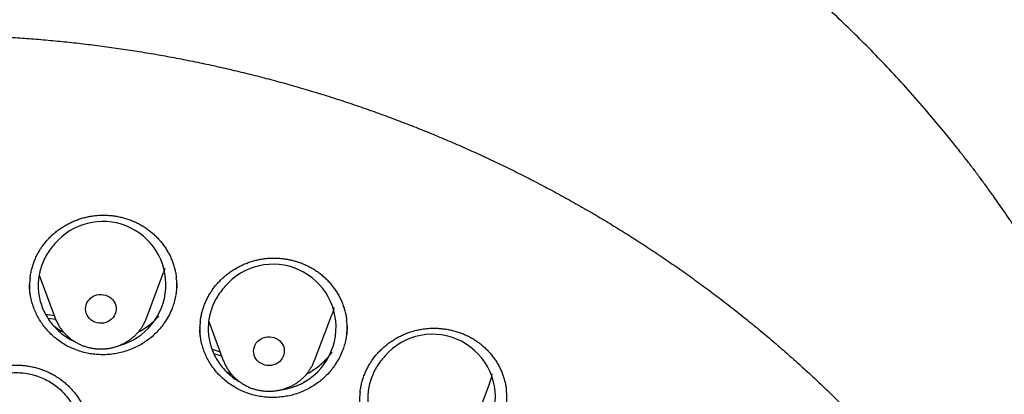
# Model space of a CAD drawing. Header units: millimetres. Extents: x 8 to 806, y 12 to 1720.
# Tile 124 of 131: x 402 to 427, y 1587 to 1597. Entities that reach past the tile are written whole.
import ezdxf

# ---------------------------------------------------------------- set-up
doc = ezdxf.new("R2010")
doc.units = ezdxf.units.MM

msp = doc.modelspace()

# ---------------------------------------------------------------- linework, layer by layer
at = {"color": 7, "linetype": 'Continuous', "lineweight": 30}
for p, q in [((402.161, 1589.912), (402.582, 1588.795)), ((404.958, 1588.795), (405.405, 1589.983)), ((401.911, 1589.684), (401.911, 1589.689)), ((409.336, 1587.694), (409.783, 1588.883)), ((402.598, 1588.759), (402.397, 1588.784)), ((404.958, 1588.795), (404.956, 1588.791)), ((406.579, 1588.706), (406.959, 1587.694)), ((404.778, 1588.479), (404.809, 1588.472)), ((406.346, 1588.551), (406.346, 1588.566)), ((406.919, 1587.802), (406.713, 1587.866)), ((409.336, 1587.694), (409.334, 1587.689)), ((413.443, 1585.897), (413.89, 1587.086))]:
    msp.add_line(p, q, dxfattribs=at)
at = {"color": 7, "linetype": 'Continuous', "lineweight": 30, "flags": 128}
for points in [[(405.441, 1590.09), (405.438, 1590.081), (405.405, 1589.983)], [(403.839, 1589.406), (403.896, 1589.392), (403.95, 1589.371), (404, 1589.343), (404.045, 1589.309), (404.084, 1589.268), (404.117, 1589.223), (404.142, 1589.173), (404.16, 1589.121), (404.169, 1589.067), (404.169, 1589.012), (404.161, 1588.958), (404.145, 1588.905), (404.12, 1588.855), (404.088, 1588.809), (404.05, 1588.768), (404.005, 1588.733), (403.956, 1588.704), (403.902, 1588.682), (403.846, 1588.668), (403.788, 1588.661), (403.729, 1588.663), (403.672, 1588.673), (403.616, 1588.69), (403.564, 1588.714), (403.516, 1588.746), (403.474, 1588.784), (403.438, 1588.827), (403.409, 1588.874), (403.388, 1588.925), (403.375, 1588.979), (403.37, 1589.033), (403.374, 1589.088), (403.386, 1589.142), (403.406, 1589.193), (403.434, 1589.241), (403.47, 1589.284), (403.511, 1589.323), (403.559, 1589.355), (403.61, 1589.381), (403.666, 1589.399), (403.723, 1589.409), (403.781, 1589.411), (403.839, 1589.406)], [(402.329, 1588.896), (402.396, 1588.888), (402.554, 1588.868)], [(409.841, 1589.073), (409.816, 1588.98), (409.783, 1588.883)], [(408.284, 1588.288), (408.338, 1588.266), (408.387, 1588.237), (408.431, 1588.201), (408.469, 1588.159), (408.5, 1588.113), (408.524, 1588.063), (408.54, 1588.01), (408.547, 1587.956), (408.546, 1587.901), (408.536, 1587.847), (408.518, 1587.795), (408.492, 1587.746), (408.459, 1587.701), (408.419, 1587.66), (408.374, 1587.626), (408.323, 1587.599), (408.269, 1587.578), (408.212, 1587.566), (408.154, 1587.561), (408.096, 1587.564), (408.038, 1587.575), (407.984, 1587.594), (407.932, 1587.62), (407.885, 1587.652), (407.844, 1587.691), (407.809, 1587.735), (407.782, 1587.783), (407.762, 1587.835), (407.751, 1587.889), (407.748, 1587.943), (407.753, 1587.998), (407.767, 1588.051), (407.789, 1588.102), (407.818, 1588.149), (407.855, 1588.192), (407.898, 1588.229), (407.946, 1588.26), (407.999, 1588.284), (408.054, 1588.301), (408.112, 1588.31), (408.17, 1588.311), (408.228, 1588.303), (408.284, 1588.288)], [(406.664, 1587.985), (406.692, 1587.976), (406.875, 1587.92)]]:
    msp.add_lwpolyline(points, dxfattribs=at)
at = {"color": 7, "linetype": 'Continuous', "lineweight": 30}
for centre, radius, start, end in [((403.822, 1589.669), 1.642, 284.7511, 139.9725), ((408.254, 1588.558), 1.64, 277.6489, 139.8679), ((412.408, 1586.739), 1.636, 269.346, 139.319), ((412.443, 1587.63), 1.546, 339.3658, 349.3725)]:
    msp.add_arc(centre, radius, start, end, dxfattribs=at)
for points, knots in [([(431.631, 1582.358), (431.618, 1582.404), (431.589, 1582.505), (431.544, 1582.659), (431.494, 1582.826), (431.44, 1583.004), (431.381, 1583.197), (431.316, 1583.406), (431.244, 1583.629), (431.161, 1583.88), (431.066, 1584.161), (430.956, 1584.474), (430.836, 1584.803), (430.695, 1585.174), (430.532, 1585.587), (430.343, 1586.045), (430.135, 1586.526), (429.906, 1587.029), (429.656, 1587.553), (429.414, 1588.035), (429.187, 1588.47), (428.978, 1588.856), (428.763, 1589.241), (428.546, 1589.615), (428.336, 1589.966), (428.136, 1590.293), (427.945, 1590.595), (427.764, 1590.876), (427.592, 1591.136), (427.429, 1591.377), (427.277, 1591.599), (427.137, 1591.799), (427.01, 1591.978), (426.896, 1592.136), (426.795, 1592.274), (426.712, 1592.387), (426.644, 1592.478), (426.592, 1592.547), (426.55, 1592.604), (426.511, 1592.655), (426.47, 1592.709), (426.421, 1592.774), (426.362, 1592.851), (426.287, 1592.948), (426.193, 1593.069), (426.079, 1593.213), (425.95, 1593.376), (425.805, 1593.555), (425.543, 1593.874), (425.167, 1594.318), (424.679, 1594.867), (424.195, 1595.388), (423.715, 1595.883), (423.241, 1596.35), (422.853, 1596.718), (422.548, 1596.999), (422.319, 1597.206), (422.076, 1597.421), (421.815, 1597.648), (421.532, 1597.888), (421.227, 1598.141), (420.899, 1598.407), (420.549, 1598.682), (420.178, 1598.965), (419.786, 1599.257), (419.371, 1599.555), (418.917, 1599.871), (418.422, 1600.203), (417.884, 1600.55), (417.316, 1600.9), (416.718, 1601.253), (416.152, 1601.572), (415.623, 1601.856), (415.139, 1602.107), (414.644, 1602.354), (414.147, 1602.592), (413.661, 1602.814), (413.193, 1603.021), (412.741, 1603.212), (412.304, 1603.389), (411.856, 1603.564), (411.401, 1603.735), (410.94, 1603.9), (410.501, 1604.05), (410.086, 1604.186), (409.694, 1604.31), (409.349, 1604.414), (409.047, 1604.502), (408.787, 1604.576), (408.544, 1604.643), (408.323, 1604.702), (408.127, 1604.753), (407.97, 1604.793), (407.846, 1604.824), (407.752, 1604.847), (407.669, 1604.868), (407.59, 1604.887), (407.509, 1604.906), (407.404, 1604.932), (407.263, 1604.964), (407.08, 1605.007), (406.865, 1605.054), (406.621, 1605.107), (406.345, 1605.165), (406.038, 1605.226), (405.7, 1605.29), (405.331, 1605.357), (404.931, 1605.424), (404.499, 1605.491), (404.035, 1605.558), (403.539, 1605.622), (403.012, 1605.682), (402.433, 1605.74), (401.816, 1605.79), (401.173, 1605.831), (400.541, 1605.86), (399.922, 1605.877), (399.248, 1605.884), (398.524, 1605.877), (397.753, 1605.852), (397.009, 1605.812), (396.29, 1605.759), (395.597, 1605.693), (395, 1605.626), (394.493, 1605.56), (394.071, 1605.5), (393.661, 1605.437), (393.263, 1605.371), (392.877, 1605.303), (392.504, 1605.232), (392.175, 1605.167), (391.894, 1605.108), (391.666, 1605.059), (391.466, 1605.015), (391.292, 1604.975), (391.153, 1604.943), (391.045, 1604.917), (390.965, 1604.898), (390.902, 1604.883), (390.85, 1604.87), (390.794, 1604.856), (390.72, 1604.838), (390.622, 1604.814), (390.505, 1604.784), (390.372, 1604.75), (390.224, 1604.711), (390.059, 1604.668), (389.88, 1604.619), (389.669, 1604.561), (389.426, 1604.491), (389.148, 1604.41), (388.847, 1604.319), (388.525, 1604.218), (388.181, 1604.107), (387.793, 1603.977), (387.369, 1603.829), (386.919, 1603.664), (386.475, 1603.495), (385.931, 1603.279), (385.293, 1603.012), (384.571, 1602.69), (383.877, 1602.361), (383.209, 1602.026), (382.564, 1601.685), (381.945, 1601.341), (381.353, 1600.996), (380.784, 1600.649), (380.224, 1600.292), (379.66, 1599.917), (379.085, 1599.518), (378.501, 1599.094), (377.91, 1598.645), (377.312, 1598.168), (376.709, 1597.663), (376.193, 1597.21), (375.765, 1596.819), (375.423, 1596.497), (375.08, 1596.165), (374.742, 1595.827), (374.416, 1595.492), (374.11, 1595.168), (373.825, 1594.858), (373.563, 1594.565), (373.32, 1594.288), (373.098, 1594.029), (372.895, 1593.786), (372.711, 1593.563), (372.545, 1593.357), (372.413, 1593.191), (372.311, 1593.062), (372.236, 1592.965), (372.172, 1592.881), (372.12, 1592.814), (372.083, 1592.766), (372.055, 1592.729), (372.028, 1592.694), (371.994, 1592.649), (371.952, 1592.593), (371.895, 1592.518), (371.822, 1592.42), (371.731, 1592.296), (371.627, 1592.153), (371.51, 1591.991), (371.38, 1591.809), (371.242, 1591.612), (371.057, 1591.343), (370.83, 1591.006), (370.564, 1590.595), (370.265, 1590.118), (369.936, 1589.571), (369.58, 1588.947), (369.228, 1588.294), (368.9, 1587.648), (368.595, 1587.011), (368.313, 1586.388), (368.08, 1585.839), (367.895, 1585.379), (367.757, 1585.022), (367.63, 1584.684), (367.514, 1584.363), (367.408, 1584.06), (367.312, 1583.775), (367.226, 1583.51), (367.148, 1583.266), (367.079, 1583.043), (367.019, 1582.842), (366.966, 1582.663), (366.92, 1582.504), (366.892, 1582.404), (366.879, 1582.358)], [0, 0, 0, 0, 0.001645, 0.00357, 0.005513, 0.007703, 0.010147, 0.012793, 0.015609, 0.018595, 0.022334, 0.026309, 0.03052, 0.034968, 0.040572, 0.046512, 0.052786, 0.059396, 0.06634, 0.07362, 0.0787, 0.083932, 0.089296, 0.09448, 0.099374, 0.103899, 0.108146, 0.112112, 0.1158, 0.119275, 0.122459, 0.125353, 0.127955, 0.130268, 0.132289, 0.13402, 0.135258, 0.136288, 0.137109, 0.137763, 0.138546, 0.139518, 0.140666, 0.141986, 0.143889, 0.146065, 0.148512, 0.151231, 0.154211, 0.163137, 0.171781, 0.180143, 0.188225, 0.196025, 0.203544, 0.206992, 0.210552, 0.21435, 0.218387, 0.222662, 0.227329, 0.232251, 0.237427, 0.242858, 0.248543, 0.254483, 0.260678, 0.267785, 0.275201, 0.282924, 0.290955, 0.299294, 0.305424, 0.311711, 0.318154, 0.324551, 0.330725, 0.336572, 0.342204, 0.347621, 0.352825, 0.358739, 0.364349, 0.369654, 0.374656, 0.379353, 0.383747, 0.387036, 0.390131, 0.393033, 0.39568, 0.397985, 0.399948, 0.401251, 0.402342, 0.403272, 0.404197, 0.405129, 0.406114, 0.407911, 0.410063, 0.412568, 0.415428, 0.418642, 0.42221, 0.426133, 0.430409, 0.43504, 0.440025, 0.445363, 0.451056, 0.457104, 0.463505, 0.470912, 0.478273, 0.485478, 0.492527, 0.499421, 0.508479, 0.517252, 0.525742, 0.533947, 0.541868, 0.549506, 0.554489, 0.559344, 0.56407, 0.568667, 0.573135, 0.577474, 0.581654, 0.584628, 0.587289, 0.589636, 0.59167, 0.59339, 0.594522, 0.59546, 0.596205, 0.596757, 0.597288, 0.598181, 0.599368, 0.60075, 0.602318, 0.604072, 0.606012, 0.608138, 0.610451, 0.613496, 0.616814, 0.620405, 0.624267, 0.628403, 0.63281, 0.638325, 0.64385, 0.649292, 0.654651, 0.664011, 0.673105, 0.681933, 0.690495, 0.698956, 0.707141, 0.715048, 0.722677, 0.730266, 0.738121, 0.746244, 0.754616, 0.763255, 0.772161, 0.781333, 0.790773, 0.796188, 0.801688, 0.807271, 0.812938, 0.818482, 0.823722, 0.828658, 0.833291, 0.83762, 0.841645, 0.845366, 0.848784, 0.851898, 0.854707, 0.856287, 0.857751, 0.859036, 0.860044, 0.860775, 0.86118, 0.861685, 0.862349, 0.863174, 0.864159, 0.865698, 0.867514, 0.869607, 0.871977, 0.874624, 0.877537, 0.880552, 0.886206, 0.892022, 0.898, 0.906262, 0.914816, 0.923661, 0.932797, 0.940779, 0.948971, 0.95737, 0.962214, 0.966794, 0.971112, 0.975167, 0.979025, 0.982611, 0.985925, 0.988967, 0.991738, 0.994194, 0.99639, 0.998325, 1, 1, 1, 1]), ([(366.676, 1568.581), (366.682, 1568.637), (366.704, 1568.847), (366.749, 1569.209), (366.813, 1569.668), (366.884, 1570.125), (366.963, 1570.581), (367.049, 1571.036), (367.142, 1571.49), (367.242, 1571.943), (367.35, 1572.394), (367.465, 1572.843), (367.587, 1573.291), (367.716, 1573.737), (367.853, 1574.181), (367.996, 1574.624), (368.147, 1575.064), (368.305, 1575.502), (368.469, 1575.937), (368.641, 1576.371), (368.819, 1576.801), (369.005, 1577.23), (369.197, 1577.655), (369.396, 1578.078), (369.602, 1578.498), (369.815, 1578.915), (370.034, 1579.329), (370.26, 1579.74), (370.493, 1580.147), (370.731, 1580.551), (370.977, 1580.952), (371.229, 1581.35), (371.487, 1581.743), (371.751, 1582.133), (372.022, 1582.52), (372.299, 1582.902), (372.582, 1583.28), (372.871, 1583.655), (373.166, 1584.025), (373.467, 1584.391), (373.773, 1584.753), (374.086, 1585.11), (374.404, 1585.463), (374.728, 1585.812), (375.057, 1586.155), (375.392, 1586.495), (375.732, 1586.829), (376.078, 1587.159), (376.429, 1587.483), (376.785, 1587.803), (377.146, 1588.117), (377.512, 1588.427), (377.883, 1588.731), (378.259, 1589.03), (378.639, 1589.324), (379.025, 1589.612), (379.414, 1589.895), (379.809, 1590.172), (380.208, 1590.443), (380.611, 1590.709), (381.018, 1590.97), (381.429, 1591.224), (381.845, 1591.473), (382.264, 1591.715), (382.687, 1591.952), (383.114, 1592.183), (383.545, 1592.408), (383.979, 1592.626), (384.417, 1592.839), (384.858, 1593.045), (385.302, 1593.245), (385.749, 1593.439), (386.2, 1593.626), (386.653, 1593.807), (387.11, 1593.982), (387.569, 1594.15), (388.03, 1594.312), (388.494, 1594.467), (388.961, 1594.615), (389.43, 1594.757), (389.901, 1594.893), (390.375, 1595.021), (390.85, 1595.143), (391.327, 1595.259), (391.806, 1595.367), (392.287, 1595.469), (392.769, 1595.564), (393.253, 1595.652), (393.738, 1595.733), (394.225, 1595.808), (394.712, 1595.875), (395.201, 1595.936), (395.69, 1595.99), (396.18, 1596.036), (396.671, 1596.076), (397.163, 1596.109), (397.655, 1596.135), (398.147, 1596.154), (398.64, 1596.167), (399.133, 1596.172), (399.625, 1596.17), (400.118, 1596.161), (400.611, 1596.146), (401.103, 1596.123), (401.595, 1596.094), (402.086, 1596.057), (402.577, 1596.014), (403.066, 1595.963), (403.555, 1595.906), (404.044, 1595.842), (404.53, 1595.771), (405.016, 1595.693), (405.501, 1595.608), (405.984, 1595.517), (406.465, 1595.418), (406.945, 1595.313), (407.423, 1595.201), (407.9, 1595.083), (408.374, 1594.957), (408.846, 1594.825), (409.316, 1594.687), (409.784, 1594.542), (410.25, 1594.39), (410.712, 1594.231), (411.173, 1594.066), (411.63, 1593.895), (412.085, 1593.717), (412.537, 1593.533), (412.986, 1593.342), (413.432, 1593.145), (413.875, 1592.942), (414.314, 1592.733), (414.75, 1592.517), (415.182, 1592.295), (415.611, 1592.068), (416.036, 1591.834), (416.457, 1591.594), (416.875, 1591.348), (417.288, 1591.097), (417.698, 1590.839), (418.103, 1590.576), (418.504, 1590.307), (418.9, 1590.033), (419.292, 1589.753), (419.68, 1589.467), (420.063, 1589.177), (420.441, 1588.88), (420.814, 1588.579), (421.183, 1588.272), (421.546, 1587.96), (421.905, 1587.643), (422.258, 1587.32), (422.606, 1586.993), (422.949, 1586.661), (423.287, 1586.325), (423.619, 1585.983), (423.946, 1585.637), (424.266, 1585.286), (424.582, 1584.931), (424.891, 1584.572), (425.195, 1584.208), (425.493, 1583.839), (425.785, 1583.467), (426.071, 1583.091), (426.351, 1582.71), (426.625, 1582.326), (426.892, 1581.938), (427.154, 1581.546), (427.409, 1581.15), (427.657, 1580.751), (427.899, 1580.349), (428.135, 1579.943), (428.364, 1579.534), (428.587, 1579.121), (428.803, 1578.706), (429.012, 1578.287), (429.214, 1577.866), (429.41, 1577.442), (429.599, 1577.015), (429.781, 1576.585), (429.956, 1576.153), (430.124, 1575.719), (430.285, 1575.282), (430.44, 1574.843), (430.587, 1574.402), (430.727, 1573.959), (430.86, 1573.514), (430.985, 1573.067), (431.104, 1572.618), (431.215, 1572.168), (431.319, 1571.716), (431.416, 1571.263), (431.505, 1570.808), (431.588, 1570.352), (431.663, 1569.896), (431.73, 1569.438), (431.776, 1569.095), (431.798, 1568.904), (431.802, 1568.866)], [0, 0, 0, 0, 0.001889, 0.007029, 0.012169, 0.01731, 0.02245, 0.02759, 0.03273, 0.03787, 0.04301, 0.04815, 0.05329, 0.05843, 0.06357, 0.06871, 0.073849, 0.078989, 0.084129, 0.089269, 0.094408, 0.099548, 0.104688, 0.109827, 0.114967, 0.120106, 0.125246, 0.130385, 0.135524, 0.140664, 0.145803, 0.150942, 0.156081, 0.16122, 0.166359, 0.171498, 0.176637, 0.181776, 0.186915, 0.192054, 0.197193, 0.202331, 0.20747, 0.212609, 0.217747, 0.222886, 0.228024, 0.233163, 0.238301, 0.24344, 0.248578, 0.253716, 0.258855, 0.263993, 0.269131, 0.274269, 0.279407, 0.284545, 0.289683, 0.294821, 0.299959, 0.305097, 0.310235, 0.315373, 0.320511, 0.325648, 0.330786, 0.335924, 0.341061, 0.346199, 0.351337, 0.356474, 0.361612, 0.36675, 0.371887, 0.377025, 0.382162, 0.3873, 0.392437, 0.397575, 0.402712, 0.407849, 0.412987, 0.418124, 0.423262, 0.428399, 0.433536, 0.438674, 0.443811, 0.448948, 0.454085, 0.459223, 0.46436, 0.469497, 0.474635, 0.479772, 0.484909, 0.490046, 0.495184, 0.500321, 0.505458, 0.510595, 0.515733, 0.52087, 0.526007, 0.531144, 0.536282, 0.541419, 0.546556, 0.551693, 0.556831, 0.561968, 0.567105, 0.572243, 0.57738, 0.582517, 0.587654, 0.592792, 0.597929, 0.603067, 0.608204, 0.613341, 0.618479, 0.623616, 0.628754, 0.633891, 0.639028, 0.644166, 0.649304, 0.654441, 0.659579, 0.664716, 0.669854, 0.674991, 0.680129, 0.685267, 0.690405, 0.695542, 0.70068, 0.705818, 0.710956, 0.716094, 0.721231, 0.726369, 0.731507, 0.736645, 0.741783, 0.746922, 0.75206, 0.757198, 0.762336, 0.767474, 0.772613, 0.777751, 0.782889, 0.788028, 0.793166, 0.798305, 0.803443, 0.808582, 0.813721, 0.818859, 0.823998, 0.829137, 0.834276, 0.839414, 0.844553, 0.849692, 0.854831, 0.859971, 0.86511, 0.870249, 0.875388, 0.880527, 0.885667, 0.890806, 0.895945, 0.901085, 0.906224, 0.911364, 0.916503, 0.921643, 0.926783, 0.931922, 0.937062, 0.942202, 0.947342, 0.952482, 0.957622, 0.962761, 0.967901, 0.973041, 0.978181, 0.983321, 0.988461, 0.993602, 0.998742, 1, 1, 1, 1]), ([(402.239, 1590.657), (402.25, 1590.672), (402.284, 1590.719), (402.343, 1590.793), (402.421, 1590.879), (402.504, 1590.96), (402.593, 1591.037), (402.688, 1591.109), (402.786, 1591.175), (402.889, 1591.235), (402.996, 1591.289), (403.105, 1591.337), (403.217, 1591.378), (403.331, 1591.412), (403.446, 1591.439), (403.561, 1591.458), (403.677, 1591.471), (403.795, 1591.476), (403.913, 1591.475), (404.033, 1591.466), (404.152, 1591.451), (404.27, 1591.428), (404.387, 1591.399), (404.501, 1591.362), (404.613, 1591.32), (404.72, 1591.271), (404.823, 1591.216), (404.921, 1591.155), (405.015, 1591.089), (405.105, 1591.017), (405.191, 1590.939), (405.272, 1590.855), (405.348, 1590.766), (405.418, 1590.673), (405.483, 1590.575), (405.541, 1590.474), (405.592, 1590.369), (405.637, 1590.262), (405.674, 1590.153), (405.703, 1590.043), (405.725, 1589.94), (405.733, 1589.873), (405.736, 1589.844)], [0, 0, 0, 0, 0.012528, 0.037596, 0.062779, 0.08813, 0.113627, 0.139241, 0.164936, 0.190668, 0.216381, 0.242025, 0.267555, 0.292935, 0.318136, 0.343126, 0.36799, 0.393053, 0.418384, 0.443937, 0.469656, 0.495475, 0.521324, 0.547111, 0.572766, 0.598229, 0.623453, 0.648408, 0.673256, 0.698339, 0.723649, 0.749156, 0.774822, 0.800604, 0.826453, 0.852318, 0.878136, 0.903867, 0.929476, 0.954939, 0.980244, 1, 1, 1, 1]), ([(402.565, 1590.725), (402.524, 1590.678), (402.443, 1590.584), (402.344, 1590.428), (402.261, 1590.263), (402.199, 1590.09), (402.158, 1589.911), (402.137, 1589.729), (402.137, 1589.546), (402.159, 1589.364), (402.202, 1589.186), (402.266, 1589.014), (402.349, 1588.85), (402.45, 1588.695), (402.569, 1588.554), (402.704, 1588.425), (402.853, 1588.313), (402.979, 1588.236), (403.057, 1588.201), (403.077, 1588.192)], [0, 0, 0, 0, 0.061066, 0.122326, 0.183392, 0.244457, 0.305717, 0.366782, 0.42786, 0.489132, 0.55021, 0.61128, 0.672545, 0.733615, 0.794656, 0.855893, 0.916934, 0.97794, 1, 1, 1, 1]), ([(401.922, 1589.824), (401.927, 1589.861), (401.938, 1589.936), (401.962, 1590.048), (401.993, 1590.161), (402.032, 1590.271), (402.077, 1590.378), (402.13, 1590.482), (402.184, 1590.575), (402.222, 1590.632), (402.239, 1590.657)], [0, 0, 0, 0, 0.1245566, 0.2545509, 0.3846069, 0.5144176, 0.6437656, 0.7724693, 0.9003942, 1, 1, 1, 1]), ([(406.664, 1589.517), (406.674, 1589.532), (406.707, 1589.579), (406.766, 1589.655), (406.843, 1589.741), (406.926, 1589.824), (407.014, 1589.902), (407.107, 1589.974), (407.205, 1590.042), (407.307, 1590.104), (407.413, 1590.16), (407.522, 1590.209), (407.633, 1590.251), (407.747, 1590.287), (407.861, 1590.315), (407.976, 1590.337), (408.093, 1590.351), (408.21, 1590.358), (408.329, 1590.358), (408.448, 1590.351), (408.567, 1590.338), (408.686, 1590.317), (408.803, 1590.289), (408.918, 1590.255), (409.029, 1590.214), (409.137, 1590.166), (409.241, 1590.113), (409.34, 1590.054), (409.434, 1589.989), (409.525, 1589.919), (409.611, 1589.842), (409.693, 1589.76), (409.77, 1589.672), (409.841, 1589.58), (409.907, 1589.483), (409.966, 1589.383), (410.019, 1589.28), (410.064, 1589.173), (410.103, 1589.065), (410.134, 1588.955), (410.157, 1588.847), (410.167, 1588.774), (410.171, 1588.739)], [0, 0, 0, 0, 0.012484, 0.03745, 0.062532, 0.087779, 0.113173, 0.138683, 0.164273, 0.189902, 0.215511, 0.241052, 0.26648, 0.291759, 0.316861, 0.341753, 0.366519, 0.391484, 0.416716, 0.442169, 0.467785, 0.4935, 0.519244, 0.544923, 0.57047, 0.595825, 0.62094, 0.645788, 0.67053, 0.695506, 0.720708, 0.746108, 0.771668, 0.797344, 0.823087, 0.848844, 0.874556, 0.900178, 0.925678, 0.951031, 0.976225, 1, 1, 1, 1]), ([(401.924, 1589.826), (401.918, 1589.778), (401.906, 1589.661), (401.907, 1589.52), (401.921, 1589.429), (401.924, 1589.407)], [0, 0, 0, 0, 0.343767, 0.840572, 1, 1, 1, 1]), ([(405.426, 1588.675), (405.395, 1588.633), (405.334, 1588.548), (405.228, 1588.43), (405.112, 1588.32), (404.986, 1588.219), (404.852, 1588.13), (404.712, 1588.052), (404.564, 1587.985), (404.41, 1587.93), (404.255, 1587.889), (404.096, 1587.86), (403.934, 1587.844), (403.771, 1587.841), (403.61, 1587.852), (403.452, 1587.875), (403.294, 1587.912), (403.14, 1587.961), (402.992, 1588.022), (402.85, 1588.095), (402.713, 1588.18), (402.585, 1588.276), (402.467, 1588.381), (402.358, 1588.495), (402.259, 1588.619), (402.171, 1588.751), (402.095, 1588.888), (402.032, 1589.031), (401.98, 1589.18), (401.942, 1589.333), (401.919, 1589.486), (401.909, 1589.602), (401.91, 1589.666), (401.91, 1589.678)], [0, 0, 0, 0, 0.032657, 0.065316, 0.098917, 0.132518, 0.165246, 0.197975, 0.231663, 0.265351, 0.297976, 0.3306, 0.364178, 0.397757, 0.430285, 0.462814, 0.496285, 0.529757, 0.562352, 0.594948, 0.628492, 0.662035, 0.694617, 0.727199, 0.760726, 0.794253, 0.826881, 0.859508, 0.893082, 0.926655, 0.959296, 0.991938, 1, 1, 1, 1]), ([(405.747, 1589.705), (405.748, 1589.681), (405.749, 1589.605), (405.736, 1589.478), (405.711, 1589.324), (405.67, 1589.171), (405.612, 1589.01), (405.534, 1588.842), (405.462, 1588.731), (405.426, 1588.675)], [0, 0, 0, 0, 0.067576, 0.208865, 0.350153, 0.495531, 0.640909, 0.819457, 1, 1, 1, 1]), ([(405.734, 1589.429), (405.739, 1589.473), (405.752, 1589.586), (405.751, 1589.726), (405.738, 1589.82), (405.734, 1589.845)], [0, 0, 0, 0, 0.315725, 0.818181, 1, 1, 1, 1]), ([(406.359, 1588.703), (406.363, 1588.732), (406.371, 1588.8), (406.393, 1588.905), (406.423, 1589.017), (406.46, 1589.128), (406.505, 1589.236), (406.556, 1589.34), (406.609, 1589.434), (406.647, 1589.492), (406.664, 1589.517)], [0, 0, 0, 0, 0.101503, 0.234844, 0.368252, 0.50141, 0.634094, 0.766113, 0.897329, 1, 1, 1, 1]), ([(407, 1589.615), (406.96, 1589.569), (406.878, 1589.475), (406.777, 1589.319), (406.693, 1589.154), (406.63, 1588.981), (406.587, 1588.803), (406.565, 1588.621), (406.564, 1588.438), (406.584, 1588.257), (406.626, 1588.079), (406.688, 1587.907), (406.77, 1587.742), (406.87, 1587.588), (406.988, 1587.446), (407.122, 1587.318), (407.255, 1587.214), (407.347, 1587.161), (407.386, 1587.139)], [0, 0, 0, 0, 0.0635729, 0.1273486, 0.1909215, 0.2544942, 0.3182696, 0.3818423, 0.4454181, 0.5091968, 0.5727725, 0.6363286, 0.7000875, 0.7636434, 0.8271638, 0.8908869, 0.9544071, 1, 1, 1, 1]), ([(402.583, 1588.793), (402.589, 1588.778), (402.605, 1588.734), (402.64, 1588.663), (402.686, 1588.581), (402.739, 1588.503), (402.798, 1588.429), (402.863, 1588.36), (402.933, 1588.296), (403.008, 1588.237), (403.088, 1588.184), (403.172, 1588.136), (403.259, 1588.095), (403.349, 1588.061), (403.442, 1588.033), (403.537, 1588.013), (403.633, 1587.999), (403.731, 1587.992), (403.828, 1587.993), (403.925, 1588.001), (404.022, 1588.016), (404.117, 1588.038), (404.21, 1588.068), (404.3, 1588.104), (404.387, 1588.146), (404.47, 1588.195), (404.55, 1588.25), (404.624, 1588.311), (404.694, 1588.377), (404.758, 1588.449), (404.816, 1588.524), (404.867, 1588.604), (404.912, 1588.687), (404.941, 1588.75), (404.954, 1588.785), (404.956, 1588.791)], [0, 0, 0, 0, 0.016078, 0.0471842, 0.0783249, 0.1095074, 0.1407375, 0.1720197, 0.2033567, 0.2347498, 0.2661988, 0.2977024, 0.3292579, 0.3608618, 0.3925099, 0.4241972, 0.4559186, 0.4876683, 0.5194403, 0.5512282, 0.5830236, 0.6148196, 0.6466093, 0.6783855, 0.7101407, 0.7418678, 0.7735596, 0.8052094, 0.8368111, 0.8683598, 0.8998516, 0.931284, 0.9626562, 0.9939693, 1, 1, 1, 1]), ([(404.738, 1588.428), (404.743, 1588.431), (404.798, 1588.458), (404.898, 1588.521), (405.036, 1588.619), (405.164, 1588.727), (405.239, 1588.807), (405.276, 1588.845)], [0, 0, 0, 0, 0.024029, 0.266952, 0.516944, 0.766935, 1, 1, 1, 1]), ([(406.359, 1588.705), (406.353, 1588.65), (406.341, 1588.525), (406.343, 1588.382), (406.357, 1588.297), (406.36, 1588.28)], [0, 0, 0, 0, 0.3911298, 0.8804982, 1, 1, 1, 1]), ([(410.169, 1588.323), (410.174, 1588.373), (410.187, 1588.493), (410.185, 1588.633), (410.172, 1588.721), (410.169, 1588.74)], [0, 0, 0, 0, 0.362547, 0.862069, 1, 1, 1, 1]), ([(402.538, 1588.597), (402.577, 1588.568), (402.662, 1588.507), (402.752, 1588.451), (402.802, 1588.426), (402.803, 1588.426)], [0, 0, 0, 0, 0.4659662, 0.9897569, 1, 1, 1, 1]), ([(409.873, 1587.586), (409.843, 1587.544), (409.783, 1587.459), (409.678, 1587.339), (409.564, 1587.227), (409.439, 1587.125), (409.307, 1587.034), (409.168, 1586.954), (409.02, 1586.884), (408.868, 1586.827), (408.712, 1586.783), (408.554, 1586.752), (408.392, 1586.733), (408.229, 1586.728), (408.068, 1586.736), (407.909, 1586.757), (407.751, 1586.791), (407.596, 1586.838), (407.448, 1586.896), (407.305, 1586.967), (407.167, 1587.05), (407.038, 1587.144), (406.918, 1587.247), (406.808, 1587.359), (406.707, 1587.481), (406.618, 1587.611), (406.54, 1587.747), (406.475, 1587.888), (406.422, 1588.036), (406.382, 1588.188), (406.357, 1588.341), (406.346, 1588.45), (406.346, 1588.507), (406.346, 1588.514)], [0, 0, 0, 0, 0.032751, 0.065504, 0.099198, 0.132892, 0.165774, 0.198658, 0.232505, 0.266352, 0.299133, 0.331914, 0.365654, 0.399394, 0.432074, 0.464754, 0.498382, 0.53201, 0.564745, 0.59748, 0.631169, 0.664857, 0.697566, 0.730274, 0.763932, 0.79759, 0.830336, 0.863082, 0.896778, 0.930473, 0.963232, 0.995993, 1, 1, 1, 1]), ([(410.182, 1588.599), (410.183, 1588.582), (410.184, 1588.513), (410.173, 1588.394), (410.15, 1588.24), (410.111, 1588.087), (410.055, 1587.924), (409.979, 1587.755), (409.909, 1587.643), (409.873, 1587.586)], [0, 0, 0, 0, 0.048019, 0.192189, 0.33636, 0.484708, 0.633055, 0.815506, 1, 1, 1, 1]), ([(410.822, 1587.681), (410.833, 1587.697), (410.865, 1587.744), (410.924, 1587.82), (411.001, 1587.907), (411.083, 1587.99), (411.171, 1588.068), (411.264, 1588.141), (411.361, 1588.21), (411.463, 1588.272), (411.569, 1588.329), (411.678, 1588.379), (411.789, 1588.422), (411.902, 1588.458), (412.016, 1588.487), (412.132, 1588.51), (412.248, 1588.525), (412.365, 1588.533), (412.483, 1588.534), (412.603, 1588.528), (412.722, 1588.515), (412.841, 1588.496), (412.958, 1588.469), (413.073, 1588.435), (413.184, 1588.395), (413.292, 1588.349), (413.396, 1588.297), (413.495, 1588.239), (413.59, 1588.175), (413.681, 1588.105), (413.767, 1588.029), (413.849, 1587.948), (413.927, 1587.861), (413.998, 1587.77), (414.064, 1587.674), (414.124, 1587.574), (414.177, 1587.471), (414.223, 1587.366), (414.261, 1587.258), (414.293, 1587.149), (414.316, 1587.039), (414.329, 1586.965), (414.332, 1586.927), (414.332, 1586.927)], [0, 0, 0, 0, 0.012473, 0.037403, 0.062447, 0.087658, 0.113015, 0.138489, 0.164043, 0.189637, 0.215213, 0.24072, 0.266117, 0.291365, 0.316437, 0.3413, 0.366038, 0.390975, 0.416179, 0.441602, 0.467189, 0.492873, 0.518585, 0.544231, 0.569745, 0.595066, 0.620148, 0.644963, 0.669672, 0.694612, 0.719781, 0.745148, 0.770675, 0.796319, 0.822029, 0.847754, 0.873432, 0.89902, 0.924485, 0.9498, 0.974956, 0.999981, 1, 1, 1, 1]), ([(409.12, 1587.332), (409.128, 1587.336), (409.185, 1587.364), (409.287, 1587.43), (409.425, 1587.529), (409.553, 1587.639), (409.67, 1587.76), (409.751, 1587.853), (409.789, 1587.909), (409.797, 1587.92)], [0, 0, 0, 0, 0.027342, 0.211034, 0.400073, 0.589111, 0.772656, 0.956202, 1, 1, 1, 1]), ([(406.96, 1587.696), (406.963, 1587.686), (406.977, 1587.647), (407.008, 1587.58), (407.053, 1587.498), (407.105, 1587.419), (407.163, 1587.345), (407.226, 1587.274), (407.295, 1587.209), (407.369, 1587.149), (407.448, 1587.094), (407.531, 1587.046), (407.617, 1587.003), (407.707, 1586.967), (407.8, 1586.938), (407.894, 1586.916), (407.99, 1586.901), (408.087, 1586.893), (408.185, 1586.892), (408.282, 1586.898), (408.379, 1586.912), (408.474, 1586.932), (408.567, 1586.96), (408.658, 1586.995), (408.746, 1587.036), (408.83, 1587.084), (408.911, 1587.138), (408.986, 1587.197), (409.057, 1587.262), (409.122, 1587.332), (409.181, 1587.407), (409.234, 1587.486), (409.281, 1587.568), (409.314, 1587.636), (409.328, 1587.678), (409.333, 1587.689)], [0, 0, 0, 0, 0.0105404, 0.0416155, 0.0727233, 0.1038715, 0.1350661, 0.1663119, 0.1976121, 0.2289681, 0.2603802, 0.2918471, 0.3233666, 0.3549353, 0.3865491, 0.4182033, 0.4498926, 0.4816115, 0.513354, 0.5451139, 0.5768829, 0.6086542, 0.6404206, 0.672175, 0.7039102, 0.7356187, 0.7672935, 0.7989278, 0.8305152, 0.8620507, 0.8935299, 0.9249503, 0.9563106, 0.9876114, 1, 1, 1, 1]), ([(410.521, 1586.873), (410.524, 1586.9), (410.532, 1586.965), (410.553, 1587.068), (410.583, 1587.18), (410.62, 1587.291), (410.664, 1587.399), (410.714, 1587.504), (410.767, 1587.598), (410.805, 1587.656), (410.822, 1587.681)], [0, 0, 0, 0, 0.0941997, 0.2284921, 0.3628558, 0.4969697, 0.6306062, 0.7635747, 0.8957327, 1, 1, 1, 1]), ([(411.168, 1587.805), (411.126, 1587.759), (411.044, 1587.666), (410.941, 1587.511), (410.855, 1587.347), (410.79, 1587.175), (410.745, 1586.997), (410.72, 1586.816), (410.717, 1586.633), (410.736, 1586.452), (410.775, 1586.274), (410.835, 1586.102), (410.915, 1585.937), (411.013, 1585.782), (411.129, 1585.639), (411.262, 1585.512), (411.369, 1585.423), (411.436, 1585.383), (411.449, 1585.375)], [0, 0, 0, 0, 0.065529, 0.131267, 0.196796, 0.262326, 0.328064, 0.393594, 0.459116, 0.524847, 0.590369, 0.655861, 0.721562, 0.787054, 0.852507, 0.918169, 0.983622, 1, 1, 1, 1]), ([(400.322, 1586.857), (400.281, 1586.811), (400.198, 1586.719), (400.096, 1586.566), (400.011, 1586.403), (399.946, 1586.233), (399.901, 1586.056), (399.877, 1585.875), (399.874, 1585.694), (399.893, 1585.513), (399.932, 1585.335), (399.992, 1585.163), (400.072, 1584.998), (400.17, 1584.843), (400.287, 1584.7), (400.419, 1584.57), (400.565, 1584.455), (400.724, 1584.357), (400.893, 1584.277), (401.071, 1584.215), (401.255, 1584.173), (401.442, 1584.151), (401.631, 1584.149), (401.819, 1584.169), (402.004, 1584.208), (402.183, 1584.266), (402.354, 1584.344), (402.515, 1584.439), (402.664, 1584.552), (402.798, 1584.679), (402.918, 1584.821), (403.02, 1584.974), (403.103, 1585.137), (403.167, 1585.308), (403.211, 1585.485), (403.233, 1585.666), (403.234, 1585.848), (403.215, 1586.028), (403.174, 1586.206), (403.112, 1586.378), (403.032, 1586.542), (402.932, 1586.696), (402.815, 1586.839), (402.682, 1586.968), (402.534, 1587.081), (402.375, 1587.178), (402.205, 1587.258), (402.027, 1587.318), (401.842, 1587.359), (401.655, 1587.379), (401.466, 1587.379), (401.278, 1587.359), (401.094, 1587.319), (400.915, 1587.259), (400.745, 1587.18), (400.588, 1587.086), (400.445, 1586.978), (400.363, 1586.897), (400.322, 1586.857)], [0, 0, 0, 0, 0.017888, 0.035832, 0.05372, 0.071607, 0.089552, 0.107439, 0.125331, 0.14328, 0.161171, 0.179063, 0.197011, 0.214902, 0.232788, 0.25073, 0.268616, 0.286493, 0.304426, 0.322303, 0.340172, 0.358098, 0.375967, 0.393833, 0.411756, 0.429621, 0.447489, 0.465414, 0.483282, 0.501157, 0.51909, 0.536965, 0.554849, 0.57279, 0.590674, 0.608564, 0.626512, 0.644403, 0.662295, 0.680244, 0.698136, 0.716023, 0.733968, 0.751856, 0.769736, 0.787672, 0.805552, 0.823423, 0.841351, 0.859222, 0.877088, 0.895011, 0.912877, 0.930744, 0.948668, 0.966534, 0.983267, 1, 1, 1, 1]), ([(399.992, 1586.793), (400.003, 1586.808), (400.037, 1586.853), (400.099, 1586.926), (400.178, 1587.01), (400.263, 1587.089), (400.353, 1587.163), (400.449, 1587.232), (400.549, 1587.296), (400.653, 1587.354), (400.76, 1587.406), (400.871, 1587.451), (400.983, 1587.489), (401.098, 1587.521), (401.213, 1587.545), (401.329, 1587.562), (401.445, 1587.572), (401.563, 1587.575), (401.681, 1587.571), (401.8, 1587.56), (401.919, 1587.542), (402.037, 1587.517), (402.153, 1587.485), (402.266, 1587.446), (402.377, 1587.402), (402.483, 1587.351), (402.585, 1587.294), (402.682, 1587.231), (402.774, 1587.163), (402.862, 1587.09), (402.946, 1587.01), (403.025, 1586.925), (403.099, 1586.835), (403.168, 1586.741), (403.23, 1586.642), (403.286, 1586.54), (403.336, 1586.435), (403.378, 1586.328), (403.413, 1586.219), (403.44, 1586.108), (403.457, 1586.017), (403.463, 1585.963), (403.464, 1585.945)], [0, 0, 0, 0, 0.012627, 0.037895, 0.063279, 0.088832, 0.114532, 0.140352, 0.166253, 0.192193, 0.218115, 0.243967, 0.269706, 0.295293, 0.3207, 0.345894, 0.37096, 0.396226, 0.421763, 0.447526, 0.473456, 0.499488, 0.525551, 0.551552, 0.577421, 0.603097, 0.628532, 0.653697, 0.678759, 0.704054, 0.729577, 0.7553, 0.781183, 0.807182, 0.833249, 0.85933, 0.885364, 0.911309, 0.937131, 0.962806, 0.988321, 1, 1, 1, 1]), ([(407.01, 1587.429), (407.023, 1587.42), (407.077, 1587.381), (407.137, 1587.349), (407.182, 1587.325)], [0, 0, 0, 0, 0.2348234, 1, 1, 1, 1]), ([(410.521, 1586.875), (410.515, 1586.818), (410.503, 1586.692), (410.506, 1586.549), (410.519, 1586.466), (410.522, 1586.451)], [0, 0, 0, 0, 0.404134, 0.89224, 1, 1, 1, 1]), ([(414.33, 1586.512), (414.335, 1586.564), (414.348, 1586.685), (414.346, 1586.826), (414.332, 1586.912), (414.33, 1586.929)], [0, 0, 0, 0, 0.3758197, 0.8744073, 1, 1, 1, 1])]:
    msp.add_open_spline(points, degree=3, knots=knots, dxfattribs=at)

doc.saveas('drawing.dxf')
